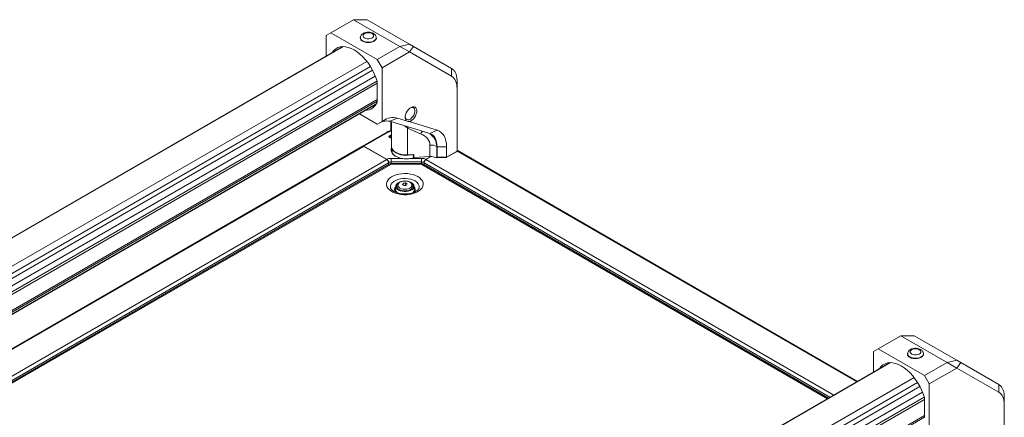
# Model space of a CAD drawing. Header units: millimetres. Extents: x 0 to 1118, y 0 to 864.
# Tile 55 of 248: x 238 to 421, y 259 to 333. Entities that reach past the tile are written whole.
import ezdxf

# ---------------------------------------------------------------- set-up
doc = ezdxf.new("R2010")
doc.units = ezdxf.units.MM

msp = doc.modelspace()

# ---------------------------------------------------------------- linework, layer by layer
at = {"color": 7, "linetype": 'Continuous', "lineweight": 15}
for p, q in [((300.344, 333.436), (296.114, 330.994)), ((300.344, 333.436), (308.971, 328.455)), ((302.844, 333.435), (300.344, 333.436)), ((310.739, 328.878), (302.844, 333.435)), ((296.114, 330.994), (295.23, 330.483)), ((295.23, 326.651), (295.23, 330.483)), ((296.114, 330.994), (304.741, 326.013)), ((301.606, 330.212), (301.591, 330.142)), ((304.548, 330.231), (304.552, 330.212)), ((304.567, 330.142), (304.552, 330.212)), ((298.322, 328.435), (167.735, 253.049)), ((298.322, 328.435), (167.735, 253.049)), ((308.971, 328.455), (304.741, 326.013)), ((310.739, 328.878), (308.971, 328.455)), ((308.971, 328.455), (310.739, 327.435)), ((310.739, 328.878), (311.471, 328.455)), ((311.471, 328.455), (310.739, 327.435)), ((311.471, 328.455), (318.554, 324.365)), ((305.625, 324.483), (310.739, 327.435)), ((310.739, 327.435), (318.565, 322.915)), ((304.741, 326.013), (305.625, 324.483)), ((305.625, 314.521), (305.625, 324.483)), ((318.565, 324.359), (318.565, 322.915)), ((304.741, 318.268), (304.741, 321.756)), ((319.59, 320.649), (319.59, 322.092)), ((319.59, 320.649), (319.59, 308.967)), ((173.926, 242.325), (304.513, 317.712)), ((173.926, 242.325), (304.512, 317.711)), ((301.421, 315.927), (304.741, 314.01)), ((307.107, 314.533), (308.529, 315.143)), ((310.115, 314.653), (308.529, 315.143)), ((305.625, 314.521), (304.741, 314.01)), ((304.741, 314.01), (304.955, 314.134)), ((304.955, 314.134), (305.839, 314.644)), ((305.839, 314.644), (305.625, 314.521)), ((307.107, 314.533), (314.494, 312.252)), ((307.251, 314.488), (307.251, 312.824)), ((307.4, 314.442), (307.4, 309.865)), ((310.39, 313.283), (312.816, 312.237)), ((310.39, 313.283), (310.39, 308.284)), ((315.916, 312.862), (310.678, 314.48)), ((302.023, 309.929), (306.531, 312.531)), ((306.779, 312.505), (302.274, 309.905)), ((307.251, 312.824), (307.316, 312.734)), ((307.4, 311.895), (307.37, 311.945)), ((314.494, 312.252), (315.916, 312.862)), ((169.369, 233.35), (301.977, 309.902)), ((302.002, 309.916), (301.978, 309.903)), ((302.002, 309.916), (302.012, 309.923)), ((302.004, 309.915), (302.002, 309.916)), ((302.012, 309.923), (302.023, 309.929)), ((302.033, 309.922), (302.023, 309.929)), ((302.227, 309.877), (306.5, 307.411)), ((306.491, 307.471), (302.274, 309.905)), ((307.4, 311.387), (307.29, 311.344)), ((307.29, 311.344), (307.38, 311.268)), ((307.4, 311.284), (307.374, 311.273)), ((307.38, 311.268), (307.4, 311.276)), ((314.552, 310.114), (314.552, 307.983)), ((315.813, 309.849), (315.878, 309.812)), ((315.813, 307.829), (315.813, 309.849)), ((315.878, 309.812), (317.645, 309.812)), ((315.878, 309.812), (315.878, 307.844)), ((317.645, 307.844), (317.645, 309.812)), ((307.513, 308.884), (307.455, 308.764)), ((307.513, 309.416), (307.513, 308.652)), ((308.205, 308.743), (308.241, 308.722)), ((311.486, 308.327), (310.385, 308.271)), ((310.385, 308.271), (310.39, 308.284)), ((310.39, 308.284), (311.536, 308.341)), ((311.486, 308.328), (311.536, 308.341)), ((311.486, 307.855), (311.486, 308.328)), ((311.486, 307.855), (311.51, 307.824)), ((311.536, 307.831), (311.51, 307.824)), ((311.51, 307.824), (311.536, 307.819)), ((311.536, 308.341), (311.536, 307.831)), ((311.536, 307.831), (314.552, 307.983)), ((314.548, 307.971), (311.536, 307.819)), ((314.776, 307.974), (313.801, 307.411)), ((313.81, 307.471), (314.683, 307.975)), ((314.548, 307.971), (314.552, 307.983)), ((315.676, 307.785), (315.659, 307.797)), ((317.542, 307.785), (315.676, 307.785)), ((315.813, 307.829), (315.878, 307.844)), ((315.878, 307.844), (317.645, 307.844)), ((319.34, 308.823), (317.542, 307.785)), ((317.645, 307.844), (317.542, 307.785)), ((317.645, 307.844), (319.59, 308.967)), ((319.59, 308.967), (319.34, 308.823)), ((319.59, 309.171), (394.094, 266.161)), ((306.959, 306.559), (162.838, 223.359)), ((307.284, 306.526), (163.163, 223.327)), ((306.853, 306.798), (306.853, 306.498)), ((306.853, 306.532), (306.855, 306.498)), ((307.3, 307.643), (309.335, 307.643)), ((313, 306.976), (307.3, 306.976)), ((312.839, 306.688), (307.461, 306.688)), ((312.839, 306.569), (307.461, 306.569)), ((310.113, 307.556), (310.803, 307.618)), ((310.965, 307.643), (313, 307.643)), ((388.707, 263.051), (313.341, 306.559)), ((313.447, 306.532), (313.446, 306.498)), ((313.447, 306.798), (313.447, 306.498)), ((308.2, 302.503), (308.138, 301.893)), ((308.35, 302.242), (308.385, 302.315)), ((308.385, 302.455), (308.385, 302.282)), ((309.569, 303.016), (309.569, 302.704)), ((310.001, 302.654), (309.725, 302.612)), ((310.001, 303.082), (310.001, 302.654)), ((310.042, 302.631), (310.001, 302.654)), ((311.361, 302.129), (311.385, 302.282)), ((311.385, 302.282), (311.385, 302.455)), ((311.632, 301.893), (311.57, 302.503)), ((307.233, 302.132), (307.226, 302.163)), ((402.168, 274.654), (397.937, 272.212)), ((402.168, 274.654), (410.794, 269.674)), ((404.668, 274.654), (402.168, 274.654)), ((412.562, 270.097), (404.668, 274.654)), ((397.937, 272.212), (397.054, 271.702)), ((397.054, 267.869), (397.054, 271.702)), ((397.937, 272.212), (406.564, 267.232)), ((403.429, 271.431), (403.414, 271.361)), ((406.371, 271.45), (406.376, 271.431)), ((406.391, 271.361), (406.376, 271.431)), ((400.145, 269.654), (269.558, 194.268)), ((410.794, 269.674), (406.564, 267.232)), ((412.562, 270.097), (410.794, 269.674)), ((410.794, 269.674), (412.562, 268.653)), ((412.562, 270.097), (413.294, 269.674)), ((413.294, 269.674), (412.562, 268.653)), ((413.294, 269.674), (420.378, 265.583)), ((407.448, 265.701), (412.562, 268.653)), ((412.562, 268.653), (420.388, 264.134)), ((406.564, 267.232), (407.448, 265.701)), ((407.448, 255.739), (407.448, 265.701)), ((420.388, 265.577), (420.388, 264.134)), ((406.564, 259.486), (406.564, 262.975)), ((421.413, 261.868), (421.413, 263.311)), ((421.413, 261.868), (421.413, 250.186))]:
    msp.add_line(p, q, dxfattribs=at)
at = {"color": 9, "linetype": 'Continuous', "lineweight": 15}
for p, q in [((298.404, 328.436), (167.776, 253.026)), ((172.347, 250.387), (302.79, 325.69)), ((303.467, 324.728), (173.28, 249.573)), ((173.688, 248.867), (303.875, 324.022)), ((304.37, 322.955), (173.926, 247.651)), ((173.926, 246.546), (304.688, 322.033)), ((304.741, 321.602), (173.926, 246.084)), ((173.926, 243.067), (304.741, 318.585)), ((304.741, 318.27), (173.926, 242.753)), ((173.926, 242.373), (304.554, 317.783)), ((307.316, 312.734), (307.316, 314.468)), ((169.173, 233.067), (302.227, 309.877)), ((302.018, 309.919), (302.012, 309.923)), ((319.59, 309.002), (393.948, 266.076)), ((162.894, 223.692), (306.853, 306.798)), ((163.617, 224.926), (306.5, 307.411)), ((307.3, 306.976), (307.308, 306.675)), ((312.992, 306.671), (313, 306.976)), ((388.517, 262.941), (313.016, 306.526)), ((313.447, 306.798), (388.967, 263.201)), ((313.801, 307.411), (389.675, 263.609)), ((400.227, 269.654), (269.599, 194.244)), ((274.17, 191.605), (404.614, 266.909)), ((405.291, 265.947), (275.104, 190.792)), ((275.512, 190.085), (405.698, 265.24)), ((406.193, 264.173), (275.749, 188.87)), ((275.749, 187.765), (406.511, 263.252)), ((406.564, 262.821), (275.749, 187.303)), ((275.749, 184.286), (406.564, 259.804)), ((406.564, 259.489), (275.749, 183.971))]:
    msp.add_line(p, q, dxfattribs=at)
at = {"color": 7, "linetype": 'Continuous', "lineweight": 15, "flags": 128}
for points in [[(304.567, 330.142), (304.572, 329.953), (304.49, 329.741), (304.32, 329.548), (304.071, 329.385), (303.76, 329.263), (303.406, 329.189), (303.032, 329.169), (302.661, 329.203), (302.316, 329.289), (302.018, 329.422)], [(302.377, 330.037), (302.202, 330.175), (302.104, 330.336), (302.093, 330.507), (302.17, 330.672), (302.327, 330.816), (302.551, 330.928), (302.822, 330.996), (303.116, 331.015), (303.407, 330.983), (303.668, 330.903), (303.877, 330.783), (304.016, 330.632), (304.071, 330.464), (304.038, 330.294), (303.919, 330.138), (303.726, 330.008), (303.476, 329.918), (303.19, 329.873), (302.895, 329.88), (302.615, 329.936), (302.377, 330.037)], [(296.342, 327.292), (296.373, 327.342), (296.661, 327.718), (297.004, 328.019), (297.396, 328.241), (297.831, 328.38), (298.304, 328.435), (298.808, 328.404), (299.334, 328.288), (299.877, 328.089), (300.427, 327.809), (300.978, 327.453), (301.52, 327.026), (302.047, 326.534), (302.551, 325.983), (303.024, 325.383), (303.459, 324.741), (303.851, 324.066), (304.194, 323.369), (304.482, 322.66), (304.712, 321.949)], [(310.924, 317.045), (311.141, 317.115), (311.359, 317.11), (311.539, 317.02), (311.666, 316.852), (311.733, 316.617), (311.733, 316.333), (311.666, 316.022), (311.539, 315.706), (311.359, 315.409), (311.141, 315.153), (310.901, 314.956), (310.656, 314.834), (310.425, 314.796), (310.224, 314.843), (310.069, 314.974), (309.971, 315.177), (309.942, 315.344)], [(310.115, 314.653), (309.999, 314.858), (309.943, 315.122), (309.95, 315.429), (310.021, 315.762), (310.151, 316.1), (310.332, 316.424), (310.553, 316.715), (310.802, 316.954), (311.064, 317.129), (311.323, 317.228), (311.564, 317.246), (311.772, 317.182), (311.936, 317.039), (312.045, 316.826), (312.093, 316.556), (312.077, 316.244), (311.998, 315.91), (311.862, 315.572), (311.675, 315.251), (311.449, 314.966), (311.197, 314.734), (310.935, 314.569), (310.678, 314.48)], [(307.115, 311.783), (307.114, 311.814), (307.114, 311.845), (307.113, 311.886)], [(314.494, 312.252), (314.801, 312.124), (315.075, 311.938), (315.314, 311.698), (315.513, 311.407), (315.671, 311.068), (315.785, 310.685), (315.855, 310.265), (315.878, 309.812)], [(317.645, 309.812), (317.617, 310.378), (317.53, 310.904), (317.387, 311.382), (317.19, 311.806), (316.94, 312.17), (316.642, 312.47), (316.299, 312.702), (315.916, 312.862)], [(309.335, 307.643), (308.866, 307.752), (308.439, 307.906), (308.065, 308.102), (307.757, 308.333), (307.525, 308.591), (307.376, 308.87), (307.315, 309.159), (307.344, 309.45), (307.426, 309.668)], [(307.4, 309.865), (307.416, 309.696), (307.523, 309.395), (307.73, 309.112), (308.026, 308.856), (308.403, 308.639), (308.845, 308.468), (309.336, 308.349), (309.857, 308.287), (310.39, 308.284)], [(307.449, 309.567), (307.393, 309.405), (307.365, 309.12), (307.425, 308.836), (307.571, 308.562), (307.799, 308.308), (308.102, 308.081), (308.197, 308.024)], [(311.133, 308.309), (310.988, 308.278), (310.515, 308.214), (310.028, 308.201), (309.546, 308.24), (309.085, 308.329), (308.66, 308.466), (308.285, 308.646), (307.974, 308.862), (307.753, 309.087)], [(311.695, 307.839), (311.434, 307.752), (310.965, 307.643)], [(307.3, 307.643), (307.3, 307.582), (307.3, 307.509), (307.3, 307.426), (307.3, 307.337), (307.3, 307.244), (307.3, 307.15), (307.3, 307.06), (307.3, 306.976)], [(313, 307.643), (313, 307.582), (313, 307.509), (313, 307.426), (313, 307.337), (313, 307.244), (313, 307.15), (313, 307.06), (313, 306.976)], [(312.301, 304.249), (312.657, 304.007), (312.942, 303.735), (313.147, 303.441), (313.268, 303.131), (313.301, 302.814), (313.246, 302.498), (313.103, 302.192), (312.878, 301.902), (312.574, 301.638), (312.202, 301.404), (311.769, 301.209), (311.287, 301.055), (310.769, 300.949), (310.228, 300.892), (309.679, 300.885), (309.134, 300.93), (308.609, 301.024), (308.117, 301.166), (307.671, 301.352), (307.283, 301.576), (306.961, 301.834), (306.716, 302.118), (306.552, 302.421), (306.475, 302.735), (306.486, 303.052), (306.585, 303.364), (306.769, 303.663), (307.035, 303.941), (307.374, 304.191), (307.778, 304.407), (308.237, 304.582), (308.738, 304.712), (309.269, 304.794), (309.816, 304.826), (310.365, 304.807), (310.901, 304.737), (311.411, 304.618), (311.882, 304.454), (312.301, 304.249)], [(308.692, 301.757), (308.449, 301.934), (308.283, 302.139), (308.204, 302.361), (308.215, 302.587), (308.317, 302.805), (308.503, 303.004), (308.763, 303.173), (308.987, 303.271)], [(308.385, 302.282), (308.403, 302.147), (308.409, 302.129)], [(308.953, 302.129), (309.226, 302.008), (309.544, 301.932), (309.885, 301.906), (310.226, 301.932), (310.544, 302.008), (310.817, 302.129), (311.026, 302.286), (311.158, 302.47), (311.203, 302.667), (311.158, 302.864), (311.026, 303.047), (310.817, 303.205), (310.544, 303.326), (310.226, 303.402), (309.885, 303.427), (309.544, 303.402), (309.226, 303.326), (308.953, 303.205), (308.744, 303.047), (308.612, 302.864), (308.567, 302.667), (308.612, 302.47), (308.744, 302.286), (308.953, 302.129)], [(310.552, 303.341), (310.598, 303.329), (310.932, 303.21), (311.209, 303.05), (311.414, 302.857), (311.538, 302.643), (311.572, 302.417), (311.515, 302.194), (311.37, 301.983), (311.146, 301.798), (310.853, 301.648), (310.508, 301.54), (310.13, 301.482), (309.738, 301.475), (309.354, 301.521), (308.999, 301.617), (308.692, 301.757), (308.692, 301.757)], [(308.771, 301.803), (309.07, 301.668), (309.416, 301.578), (309.79, 301.538), (310.169, 301.551), (310.531, 301.617), (310.856, 301.73), (311.125, 301.885), (311.321, 302.073), (311.434, 302.282), (311.457, 302.501), (311.389, 302.716), (311.233, 302.916), (311.232, 302.917)], [(311.385, 302.315), (311.389, 302.308), (311.42, 302.242)], [(406.391, 271.361), (406.396, 271.171), (406.314, 270.96), (406.143, 270.766), (405.894, 270.603), (405.583, 270.481), (405.23, 270.408), (404.855, 270.387), (404.484, 270.421), (404.139, 270.508), (403.842, 270.641)], [(404.201, 271.256), (404.025, 271.393), (403.927, 271.555), (403.916, 271.725), (403.993, 271.89), (404.15, 272.035), (404.375, 272.146), (404.646, 272.214), (404.94, 272.234), (405.23, 272.202), (405.492, 272.122), (405.701, 272.001), (405.839, 271.85), (405.894, 271.683), (405.861, 271.513), (405.743, 271.356), (405.55, 271.227), (405.299, 271.136), (405.014, 271.092), (404.718, 271.098), (404.439, 271.155), (404.201, 271.256)], [(398.166, 268.511), (398.196, 268.56), (398.484, 268.937), (398.827, 269.238), (399.219, 269.46), (399.654, 269.599), (400.127, 269.654), (400.631, 269.623), (401.158, 269.507), (401.7, 269.308), (402.251, 269.028), (402.801, 268.672), (403.344, 268.245), (403.871, 267.752), (404.374, 267.202), (404.847, 266.601), (405.283, 265.959), (405.675, 265.285), (406.017, 264.588), (406.306, 263.879), (406.536, 263.167)]]:
    msp.add_lwpolyline(points, dxfattribs=at)
at = {"color": 9, "linetype": 'Continuous', "lineweight": 15, "flags": 128}
for points in [[(304.552, 330.212), (304.557, 330.025), (304.476, 329.815), (304.307, 329.623), (304.061, 329.462), (303.753, 329.341), (303.403, 329.269), (303.032, 329.248), (302.665, 329.282), (302.323, 329.367), (302.029, 329.499)], [(310.39, 313.283), (310.508, 313.442), (310.535, 313.475)], [(307.461, 306.569), (307.461, 306.632), (307.461, 306.672), (307.461, 306.688), (307.461, 306.688)], [(312.839, 306.569), (312.839, 306.632), (312.839, 306.672), (312.839, 306.688), (312.839, 306.688)], [(307.226, 302.163), (307.211, 302.272), (307.234, 302.557), (307.347, 302.835), (307.546, 303.096), (307.825, 303.331), (308.175, 303.533), (308.582, 303.694), (309.034, 303.809), (309.515, 303.874), (310.009, 303.887), (310.498, 303.848), (310.966, 303.757), (311.398, 303.619), (311.778, 303.436)], [(311.385, 302.449), (311.378, 302.374), (311.296, 302.162), (311.126, 301.969), (310.877, 301.806), (310.566, 301.684), (310.212, 301.61), (309.838, 301.59), (309.466, 301.624), (309.121, 301.71), (308.824, 301.843)], [(406.376, 271.431), (406.381, 271.243), (406.299, 271.033), (406.13, 270.842), (405.884, 270.681), (405.576, 270.56), (405.226, 270.487), (404.856, 270.467), (404.488, 270.501), (404.147, 270.586), (403.853, 270.718)]]:
    msp.add_lwpolyline(points, dxfattribs=at)
at = {"color": 7, "linetype": 'Continuous', "lineweight": 15}
for centre, radius, start, end in [((302.275, 330.062), 0.689, 173.28498, 248.11353), ((304.024, 321.748), 0.716, 0.6336, 16.23304), ((302.508, 318.917), 2.348, 270.62431, 339.85985), ((304.325, 318.26), 0.416, 338.62776, 1.08837), ((307.762, 311.776), 3.454, 77.16278, 123.8353), ((306.493, 311.839), 2.763, 77.16252, 123.83543), ((302.08, 309.673), 0.251, 54.38189, 114.31421), ((314.718, 307.771), 2.349, 62.21666, 94.05058), ((310.084, 312.163), 3.904, 241.82756, 274.43408), ((314.705, 305.419), 2.557, 67.67974, 93.5203), ((314.705, 305.518), 2.47, 67.28301, 93.55168), ((306.086, 306.763), 0.768, 2.60534, 57.39441), ((307.454, 306.208), 0.361, 88.85568, 118.03949), ((312.847, 306.208), 0.361, 61.96405, 91.14024), ((314.215, 306.763), 0.768, 122.60612, 177.39437), ((308.999, 302.432), 0.669, 138.1563, 250.14216), ((313.366, 301.102), 4.252, 153.24795, 156.95516), ((307.785, 299.511), 3.658, 57.14016, 62.86521), ((310.486, 298.514), 4.594, 96.06418, 101.52073), ((310.687, 298.079), 4.598, 96.06711, 101.51945), ((308.333, 299.827), 3.658, 57.14016, 62.86521), ((314.125, 300.981), 4.263, 153.25382, 156.95095), ((308.93, 301.879), 0.792, 178.98004, 238.90862), ((310.835, 301.88), 0.797, 300.20169, 0.92511), ((404.099, 271.28), 0.689, 173.28463, 248.11388), ((405.848, 262.967), 0.716, 0.63273, 16.23532)]:
    msp.add_arc(centre, radius, start, end, dxfattribs=at)
at = {"color": 9, "linetype": 'Continuous', "lineweight": 15}
for centre, radius, start, end in [((302.283, 330.132), 0.682, 173.08, 248.12959), ((314.442, 311.174), 1.943, 130.28227, 146.82925), ((307.094, 306.261), 0.327, 54.38161, 114.30706), ((313.207, 306.261), 0.327, 65.6935, 125.61784), ((308.691, 301.835), 0.736, 133.17895, 222.93961), ((309.106, 302.51), 0.724, 184.65656, 247.06685), ((311.064, 301.835), 0.747, 319.13741, 45.98551), ((311.309, 302.288), 1.241, 354.15774, 67.80005), ((404.107, 271.35), 0.682, 173.08063, 248.12916)]:
    msp.add_arc(centre, radius, start, end, dxfattribs=at)
at = {"color": 7, "linetype": 'Continuous', "lineweight": 15}
for centre, major_axis, ratio, start_param, end_param in [((319.59, 317.993), (-1.744, 6.509), 0.3178285, 5.9712262, 5.9753857), ((312.59, 314.934), (6.185, 7.839), 0.4181603, 5.7958582, 6.3438866), ((306.193, 313.003), (-1.513, 1.513), 0.3177951, 4.1564369, 4.2346924), ((310.114, 309.89), (4.432, 0.369), 0.6252699, 6.2312397, 7.1475717), ((302.268, 309.493), (-0.243, 0.437), 0.587367, 5.5069065, 6.2923047), ((314.69, 308.097), (1.587, 0), 0.2392531, 5.3686806, 5.4977871), ((421.413, 259.212), (-1.744, 6.509), 0.3178285, 5.9712262, 5.9753857), ((414.413, 256.153), (6.185, 7.839), 0.4181603, 5.7958582, 6.3438866)]:
    msp.add_ellipse(centre, major_axis=major_axis, ratio=ratio, start_param=start_param, end_param=end_param, dxfattribs=at)
at = {"color": 9, "linetype": 'Continuous', "lineweight": 15}
for centre, major_axis, ratio, start_param, end_param in [((310.15, 313.118), (2.745, -1.938), 0.0813455, 1.540874, 1.7632859), ((310.253, 308.977), (5.424, 1.748), 0.6989366, 6.061671, 6.7434772)]:
    msp.add_ellipse(centre, major_axis=major_axis, ratio=ratio, start_param=start_param, end_param=end_param, dxfattribs=at)
at = {"color": 7, "linetype": 'Continuous', "lineweight": 15}
for points, knots in [([(304.543, 330.242), (304.518, 330.318), (304.466, 330.472), (304.309, 330.671), (304.1, 330.841), (303.836, 330.977), (303.525, 331.07), (303.186, 331.113), (302.839, 331.103), (302.5, 331.039), (302.197, 330.922), (301.945, 330.761), (301.759, 330.565), (301.645, 330.378), (301.623, 330.254), (301.615, 330.213)], [0, 0, 0, 0, 0.0685581, 0.1403467, 0.2160499, 0.2975039, 0.3830975, 0.4692768, 0.555535, 0.6427399, 0.7319684, 0.8143735, 0.8915262, 0.9640342, 1, 1, 1, 1]), ([(319.59, 322.092), (319.581, 322.312), (319.563, 322.757), (319.411, 323.33), (319.163, 323.819), (318.87, 324.157), (318.648, 324.304), (318.565, 324.359)], [0, 0, 0, 0, 0.2138865, 0.4339709, 0.6478586, 0.8679534, 1, 1, 1, 1]), ([(310.115, 314.653), (310.222, 314.599), (310.37, 314.523), (310.61, 314.489), (310.678, 314.48)], [0, 0, 0, 0, 0.7204508, 1, 1, 1, 1]), ([(306.531, 312.531), (306.652, 312.598), (306.873, 312.721), (307.131, 312.816), (307.248, 312.858)], [0, 0, 0, 0, 0.5479293, 1, 1, 1, 1]), ([(306.531, 312.531), (306.548, 312.539), (306.582, 312.554), (306.644, 312.555), (306.71, 312.541), (306.756, 312.517), (306.779, 312.505)], [0, 0, 0, 0, 0.2499979, 0.5000013, 0.7500046, 1, 1, 1, 1]), ([(307.113, 311.886), (307.058, 311.86), (306.971, 311.818), (306.914, 311.735), (306.908, 311.664), (306.938, 311.614), (306.964, 311.59), (306.97, 311.584)], [0, 0, 0, 0, 0.3488475, 0.5509376, 0.7533343, 0.9463345, 1, 1, 1, 1]), ([(307.115, 311.783), (307.058, 311.757), (306.974, 311.718), (306.94, 311.66), (306.929, 311.641)], [0, 0, 0, 0, 0.6667295, 1, 1, 1, 1]), ([(306.97, 311.584), (306.985, 311.573), (307.019, 311.546), (307.094, 311.516), (307.169, 311.504), (307.213, 311.504), (307.225, 311.504)], [0, 0, 0, 0, 0.2475877, 0.5662864, 0.8817245, 1, 1, 1, 1]), ([(307.124, 311.552), (307.113, 311.565), (307.094, 311.586), (307.088, 311.612), (307.093, 311.622), (307.093, 311.622)], [0, 0, 0, 0, 0.5769599, 0.9979847, 1, 1, 1, 1]), ([(307.125, 311.655), (307.114, 311.668), (307.094, 311.689), (307.092, 311.724), (307.112, 311.759), (307.148, 311.791), (307.187, 311.808), (307.204, 311.816)], [0, 0, 0, 0, 0.2266176, 0.3896444, 0.5524842, 0.8017013, 1, 1, 1, 1]), ([(307.095, 311.724), (307.095, 311.707), (307.094, 311.673), (307.094, 311.639), (307.093, 311.622)], [0, 0, 0, 0, 0.4999845, 1, 1, 1, 1]), ([(307.37, 311.945), (307.346, 311.943), (307.298, 311.938), (307.21, 311.92), (307.152, 311.9), (307.113, 311.886)], [0, 0, 0, 0, 0.2608623, 0.5212726, 1, 1, 1, 1]), ([(307.124, 311.552), (307.124, 311.569), (307.125, 311.604), (307.125, 311.638), (307.125, 311.655)], [0, 0, 0, 0, 0.5000159, 1, 1, 1, 1]), ([(307.4, 311.635), (307.379, 311.628), (307.34, 311.615), (307.273, 311.608), (307.209, 311.613), (307.157, 311.631), (307.135, 311.647), (307.125, 311.655)], [0, 0, 0, 0, 0.2320923, 0.4389152, 0.6471752, 0.843311, 1, 1, 1, 1]), ([(307.204, 311.816), (307.225, 311.823), (307.269, 311.838), (307.336, 311.853), (307.381, 311.858), (307.4, 311.86)], [0, 0, 0, 0, 0.3535375, 0.7188939, 1, 1, 1, 1]), ([(307.225, 311.504), (307.248, 311.505), (307.295, 311.507), (307.351, 311.516), (307.381, 311.526), (307.391, 311.529)], [0, 0, 0, 0, 0.4039648, 0.8084532, 1, 1, 1, 1]), ([(307.369, 311.856), (307.369, 311.869), (307.369, 311.898), (307.37, 311.928), (307.37, 311.945)], [0, 0, 0, 0, 0.41756783, 1, 1, 1, 1]), ([(306.491, 307.471), (306.5, 307.476), (306.617, 307.532), (306.879, 307.619), (307.16, 307.635), (307.3, 307.643)], [0, 0, 0, 0, 0.0434452, 0.5208048, 1, 1, 1, 1]), ([(306.823, 306.975), (306.82, 306.994), (306.81, 307.063), (306.754, 307.189), (306.662, 307.329), (306.567, 307.422), (306.509, 307.459), (306.491, 307.471)], [0, 0, 0, 0, 0.1009175, 0.3588757, 0.6177302, 0.8780651, 1, 1, 1, 1]), ([(307.3, 306.976), (307.215, 306.972), (307.048, 306.965), (306.907, 306.91), (306.839, 306.884)], [0, 0, 0, 0, 0.5093563, 1, 1, 1, 1]), ([(307.461, 306.688), (307.401, 306.685), (307.258, 306.678), (307.088, 306.627), (306.987, 306.574), (306.959, 306.559)], [0, 0, 0, 0, 0.3374819, 0.8162019, 1, 1, 1, 1]), ([(310.965, 307.643), (310.82, 307.617), (310.525, 307.564), (309.967, 307.536), (309.575, 307.602), (309.335, 307.643)], [0, 0, 0, 0, 0.2727285, 0.5542338, 1, 1, 1, 1]), ([(313.341, 306.559), (313.281, 306.588), (313.149, 306.653), (312.974, 306.685), (312.866, 306.687), (312.839, 306.688)], [0, 0, 0, 0, 0.3878983, 0.8488452, 1, 1, 1, 1]), ([(313, 307.643), (313.14, 307.635), (313.42, 307.62), (313.682, 307.532), (313.8, 307.476), (313.81, 307.471)], [0, 0, 0, 0, 0.4773011, 0.9546072, 1, 1, 1, 1]), ([(313.462, 306.884), (313.393, 306.91), (313.253, 306.965), (313.085, 306.972), (313, 306.976)], [0, 0, 0, 0, 0.4906335, 1, 1, 1, 1]), ([(313.81, 307.471), (313.77, 307.443), (313.69, 307.388), (313.585, 307.255), (313.506, 307.108), (313.483, 307.009), (313.472, 306.962)], [0, 0, 0, 0, 0.256248, 0.5125232, 0.7685441, 1, 1, 1, 1]), ([(310.05, 303.43), (310.04, 303.431), (309.918, 303.448), (309.673, 303.433), (309.337, 303.382), (309.025, 303.277), (308.764, 303.131), (308.565, 302.951), (308.44, 302.748), (308.38, 302.574), (308.391, 302.475), (308.394, 302.45)], [0, 0, 0, 0, 0.0128061, 0.1537887, 0.2952886, 0.4380584, 0.5831299, 0.7154441, 0.8402313, 0.9596254, 1, 1, 1, 1]), ([(311.375, 302.446), (311.377, 302.494), (311.381, 302.619), (311.299, 302.812), (311.153, 303.006), (310.942, 303.173), (310.675, 303.305), (310.371, 303.398), (310.154, 303.419), (310.05, 303.43)], [0, 0, 0, 0, 0.0891084, 0.2318002, 0.3756849, 0.5277969, 0.6881643, 0.85168, 1, 1, 1, 1]), ([(312.543, 302.16), (312.531, 302.119), (312.509, 302.039), (312.408, 301.881), (312.241, 301.708), (311.999, 301.532), (311.696, 301.37), (311.338, 301.232), (310.935, 301.123), (310.498, 301.049), (310.04, 301.015), (309.576, 301.022), (309.121, 301.07), (308.691, 301.157), (308.299, 301.278), (307.958, 301.426), (307.679, 301.593), (307.466, 301.766), (307.325, 301.932), (307.25, 302.065), (307.237, 302.131), (307.231, 302.158)], [0, 0, 0, 0, 0.0551114, 0.1064789, 0.1613366, 0.2141339, 0.2667245, 0.3196592, 0.3731643, 0.4271902, 0.481584, 0.5361598, 0.5907138, 0.6449958, 0.6988148, 0.752006, 0.8044826, 0.8563585, 0.9081554, 0.9608254, 1, 1, 1, 1]), ([(406.367, 271.461), (406.341, 271.536), (406.289, 271.691), (406.132, 271.889), (405.924, 272.06), (405.659, 272.196), (405.349, 272.289), (405.009, 272.332), (404.662, 272.322), (404.324, 272.257), (404.02, 272.14), (403.768, 271.979), (403.583, 271.783), (403.469, 271.596), (403.446, 271.473), (403.439, 271.432)], [0, 0, 0, 0, 0.0685573, 0.1403468, 0.2160491, 0.2975032, 0.3830969, 0.4692761, 0.555535, 0.6427395, 0.7319681, 0.8143733, 0.8915262, 0.9640342, 1, 1, 1, 1]), ([(421.413, 263.311), (421.405, 263.53), (421.387, 263.976), (421.235, 264.548), (420.987, 265.038), (420.693, 265.376), (420.471, 265.522), (420.388, 265.577)], [0, 0, 0, 0, 0.2138865, 0.4339709, 0.6478586, 0.8679534, 1, 1, 1, 1])]:
    msp.add_open_spline(points, degree=3, knots=knots, dxfattribs=at)
at = {"color": 9, "linetype": 'Continuous', "lineweight": 15}
msp.add_open_spline([(307.302, 312.754), (307.243, 312.732), (307.053, 312.661), (306.891, 312.569), (306.779, 312.505)], degree=3, knots=[0, 0, 0, 0, 0.309105, 1, 1, 1, 1], dxfattribs=at)

doc.saveas('drawing.dxf')
